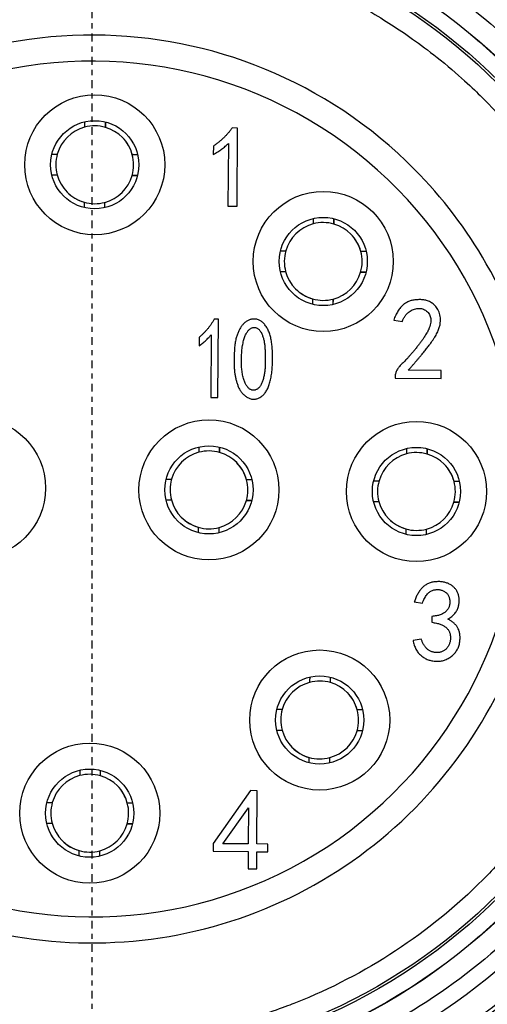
# Model space of a CAD drawing. Header units: millimetres. Extents: x 0 to 4378, y 0 to 2376.
# Tile 119 of 211: x 2296 to 2305, y 606 to 625. Entities that reach past the tile are written whole.
import ezdxf

# ---------------------------------------------------------------- set-up
doc = ezdxf.new("R2010")
doc.units = ezdxf.units.MM
doc.header["$LTSCALE"] = 0.2
doc.linetypes.add('CENTER2', pattern=[1.125, 0.75, -0.125, 0.125, -0.125])
doc.layers.add('02_Center Line', color=1, linetype='CENTER2')

# ---------------------------------------------------------------- blocks, each defined once
blk = doc.blocks.new('Blk$A25K1-2P24H')
for p, q in [((0.254, 35.594), (0.254, 35.697)), ((0.254, 35.594), (0.254, 35.594)), ((2.803, 35.58), (2.697, 35.581)), ((2.791, 34.072), (2.803, 35.58)), ((2.335, 35.233), (2.334, 35.067)), ((2.625, 35.284), (2.616, 34.073)), ((0.772, 35.067), (0.772, 35.067)), ((6.215, 34.782), (6.215, 34.782)), ((-0.78, 34.679), (-0.676, 34.678)), ((-0.676, 34.678), (-0.676, 34.678)), ((0.769, 34.667), (0.769, 34.667)), ((0.769, 34.667), (0.873, 34.666)), ((-0.158, 34.151), (-0.158, 34.151)), ((0.242, 34.148), (0.242, 34.148)), ((0.242, 34.045), (0.242, 34.148)), ((2.616, 34.073), (2.791, 34.072)), ((4.659, 33.729), (4.66, 33.832)), ((4.659, 33.729), (4.659, 33.729)), ((5.178, 33.202), (5.178, 33.202)), ((3.626, 32.814), (3.729, 32.813)), ((3.729, 32.813), (3.729, 32.813)), ((5.175, 32.802), (5.175, 32.802)), ((5.175, 32.802), (5.278, 32.801)), ((4.248, 32.287), (4.248, 32.287)), ((4.647, 32.18), (4.648, 32.283)), ((4.648, 32.283), (4.648, 32.283)), ((2.436, 31.894), (2.352, 31.895)), ((2.424, 30.386), (2.436, 31.894)), ((5.811, 31.879), (5.978, 31.851)), ((2.063, 31.546), (2.062, 31.38)), ((2.294, 31.597), (2.284, 30.387)), ((5.838, 30.791), (5.838, 30.756)), ((5.838, 30.756), (6.724, 30.749)), ((6.725, 30.907), (6.093, 30.912)), ((6.724, 30.749), (6.725, 30.907)), ((2.284, 30.387), (2.424, 30.386)), ((2.455, 29.326), (2.456, 29.43)), ((2.456, 29.326), (2.455, 29.326)), ((6.455, 29.296), (6.456, 29.399)), ((6.455, 29.296), (6.455, 29.296)), ((2.974, 28.8), (2.974, 28.8)), ((6.974, 28.769), (6.974, 28.769)), ((1.422, 28.412), (1.526, 28.411)), ((1.526, 28.411), (1.526, 28.411)), ((2.971, 28.4), (2.971, 28.4)), ((2.971, 28.4), (3.075, 28.399)), ((5.422, 28.381), (5.525, 28.38)), ((5.525, 28.38), (5.525, 28.38)), ((6.971, 28.369), (6.971, 28.369)), ((6.971, 28.369), (7.074, 28.368)), ((2.044, 27.884), (2.044, 27.884)), ((2.444, 27.881), (2.444, 27.881)), ((2.444, 27.777), (2.444, 27.881)), ((6.044, 27.853), (6.044, 27.853)), ((6.443, 27.747), (6.444, 27.85)), ((6.444, 27.85), (6.444, 27.85)), ((6.209, 26.45), (6.366, 26.422)), ((6.549, 26.166), (6.548, 26.052)), ((6.343, 25.729), (6.185, 25.704)), ((4.591, 24.891), (4.592, 24.994)), ((4.591, 24.89), (4.591, 24.891)), ((5.11, 24.364), (5.11, 24.364)), ((3.558, 23.976), (3.661, 23.975)), ((3.661, 23.975), (3.661, 23.975)), ((5.107, 23.964), (5.107, 23.964)), ((5.107, 23.964), (5.21, 23.963)), ((4.18, 23.448), (4.18, 23.448)), ((4.579, 23.342), (4.58, 23.445)), ((4.58, 23.445), (4.58, 23.445)), ((0.158, 23.094), (0.158, 23.197)), ((0.158, 23.094), (0.158, 23.094)), ((3.051, 22.808), (2.332, 21.787)), ((3.182, 22.807), (3.051, 22.808)), ((3.174, 21.78), (3.182, 22.807)), ((0.676, 22.567), (0.676, 22.567)), ((2.516, 21.785), (3.013, 22.475)), ((3.013, 22.475), (3.008, 21.782)), ((-0.876, 22.179), (-0.772, 22.178)), ((-0.772, 22.178), (-0.772, 22.178)), ((0.673, 22.167), (0.673, 22.167)), ((0.673, 22.167), (0.777, 22.166)), ((-0.253, 21.651), (-0.253, 21.651)), ((0.146, 21.545), (0.147, 21.648)), ((0.147, 21.648), (0.147, 21.648)), ((2.332, 21.787), (2.331, 21.638)), ((2.331, 21.638), (3.006, 21.633)), ((3.008, 21.782), (2.516, 21.785)), ((3.385, 21.779), (3.174, 21.78)), ((3.384, 21.63), (3.385, 21.779)), ((3.006, 21.633), (3.004, 21.299)), ((3.171, 21.298), (3.173, 21.631)), ((3.173, 21.631), (3.384, 21.63)), ((3.004, 21.299), (3.171, 21.298))]:
    blk.add_line(p, q)
for centre, radius in [((0, 28.622), 11.407), ((0, 28.622), 11.403), ((0, 28.622), 11.099), ((0, 28.622), 11.051), ((0.048, 34.872), 1.35), ((0.048, 34.872), 0.85), ((4.453, 33.008), 1.35), ((4.453, 33.008), 0.85), ((-2.25, 28.64), 1.35), ((2.25, 28.605), 1.35), ((6.25, 28.574), 1.35), ((2.25, 28.605), 0.85), ((6.25, 28.574), 0.85), ((4.385, 24.169), 1.35), ((4.385, 24.169), 0.85), ((-0.048, 22.373), 1.35), ((-0.048, 22.373), 0.85)]:
    blk.add_circle(centre, radius)
for centre, radius, start, end in [((0, 28.622), 12.697, 114.3067, 65.6933), ((0, 28.622), 12.619, 114.4631, 65.5369), ((0, 28.622), 8.75, 44.741, 224.741), ((0, 28.622), 8.75, 44.741, 224.741), ((0.048, 34.872), 0.75, 105.0264, 164.0943), ((0.048, 34.872), 0.75, 74.0943, 105.0253), ((0.048, 34.872), 0.75, 15.0264, 74.0943), ((0.048, 34.872), 0.75, 15.026, 44.7401), ((0.048, 34.872), 0.75, 164.0954, 195.0264), ((0.048, 34.872), 0.75, 344.0943, 15.0264), ((0.048, 34.872), 0.75, 195.0264, 254.0943), ((0.048, 34.872), 0.75, 285.0265, 344.0942), ((0.048, 34.872), 0.75, 285.0264, 344.0943), ((0.048, 34.872), 0.75, 224.7419, 254.0947), ((0.048, 34.872), 0.75, 254.0943, 285.0264), ((4.453, 33.008), 0.75, 105.0264, 164.0943), ((4.453, 33.008), 0.75, 74.0943, 105.0253), ((4.453, 33.008), 0.75, 15.0264, 74.0943), ((4.453, 33.008), 0.75, 15.026, 44.7401), ((4.453, 33.008), 0.75, 164.0954, 195.0264), ((4.453, 33.008), 0.75, 344.0943, 15.0264), ((4.453, 33.008), 0.75, 195.0264, 254.0943), ((4.453, 33.008), 0.75, 285.0265, 344.0942), ((4.453, 33.008), 0.75, 285.0264, 344.0943), ((4.453, 33.008), 0.75, 224.7419, 254.0947), ((4.453, 33.008), 0.75, 254.0943, 285.0264), ((2.25, 28.605), 0.75, 105.0264, 164.0943), ((2.25, 28.605), 0.75, 74.0943, 105.0253), ((2.25, 28.605), 0.75, 15.0264, 74.0943), ((6.25, 28.574), 0.75, 105.0264, 164.0943), ((6.25, 28.574), 0.75, 74.0943, 105.0253), ((6.25, 28.574), 0.75, 15.0264, 74.0943), ((2.25, 28.605), 0.75, 15.026, 44.7401), ((6.25, 28.574), 0.75, 15.026, 44.7401), ((2.25, 28.605), 0.75, 164.0954, 195.0264), ((2.25, 28.605), 0.75, 344.0943, 15.0264), ((6.25, 28.574), 0.75, 164.0954, 195.0264), ((6.25, 28.574), 0.75, 344.0943, 15.0264), ((2.25, 28.605), 0.75, 195.0264, 254.0943), ((2.25, 28.605), 0.75, 285.0265, 344.0942), ((2.25, 28.605), 0.75, 285.0264, 344.0943), ((6.25, 28.574), 0.75, 195.0264, 254.0943), ((6.25, 28.574), 0.75, 285.0265, 344.0942), ((6.25, 28.574), 0.75, 285.0264, 344.0943), ((2.25, 28.605), 0.75, 224.7419, 254.0947), ((6.25, 28.574), 0.75, 224.7419, 254.0947), ((2.25, 28.605), 0.75, 254.0943, 285.0264), ((6.25, 28.574), 0.75, 254.0943, 285.0264), ((4.385, 24.169), 0.75, 105.0264, 164.0943), ((4.385, 24.169), 0.75, 74.0943, 105.0253), ((4.385, 24.169), 0.75, 15.0264, 74.0943), ((4.385, 24.169), 0.75, 15.026, 44.7401), ((4.385, 24.169), 0.75, 164.0954, 195.0264), ((4.385, 24.169), 0.75, 344.0943, 15.0264), ((4.385, 24.169), 0.75, 195.0264, 254.0943), ((4.385, 24.169), 0.75, 285.0265, 344.0942), ((4.385, 24.169), 0.75, 285.0264, 344.0943), ((4.385, 24.169), 0.75, 224.7419, 254.0947), ((4.385, 24.169), 0.75, 254.0943, 285.0264), ((-0.048, 22.373), 0.75, 105.0264, 164.0943), ((-0.048, 22.373), 0.75, 74.0943, 105.0253), ((-0.048, 22.373), 0.75, 15.0264, 74.0943), ((-0.048, 22.373), 0.75, 15.026, 44.7401), ((-0.048, 22.373), 0.75, 164.0954, 195.0264), ((-0.048, 22.373), 0.75, 344.0943, 15.0264), ((-0.048, 22.373), 0.75, 195.0264, 254.0943), ((-0.048, 22.373), 0.75, 285.0265, 344.0942), ((-0.048, 22.373), 0.75, 285.0264, 344.0943), ((-0.048, 22.373), 0.75, 224.7419, 254.0947), ((-0.048, 22.373), 0.75, 254.0943, 285.0264)]:
    blk.add_arc(centre, radius, start, end)
for major_axis, start_param, end_param in [((2.909, -11.765), 3.326169, 6.040807), ((-2.224, -11.913), 0.184575, 2.899213), ((8.231, -0.552), 0.059336, 3.200937), ((8.231, -0.552), 3.200928, 6.34253)]:
    blk.add_ellipse((0, 28.622), major_axis=major_axis, ratio=0.999998, start_param=start_param, end_param=end_param)
for points, knots in [([(0, 15.425), (-0.722, 15.425), (-1.428, 15.481), (-2.119, 15.593), (-2.835, 15.71), (-3.548, 15.889), (-4.257, 16.131), (-4.981, 16.377), (-5.679, 16.685), (-6.35, 17.053), (-7.026, 17.425), (-7.665, 17.852), (-8.266, 18.335), (-8.863, 18.814), (-9.42, 19.35), (-9.939, 19.944), (-10.446, 20.525), (-10.894, 21.135), (-11.282, 21.775), (-11.662, 22.4), (-11.987, 23.053), (-12.258, 23.734), (-12.524, 24.399), (-12.733, 25.081), (-12.888, 25.781), (-13.043, 26.485), (-13.14, 27.187), (-13.18, 27.886), (-13.22, 28.611), (-13.199, 29.346), (-13.115, 30.09), (-13.031, 30.85), (-12.88, 31.598), (-12.665, 32.333), (-12.448, 33.073), (-12.169, 33.789), (-11.826, 34.48), (-11.487, 35.165), (-11.083, 35.825), (-10.615, 36.46), (-10.157, 37.08), (-9.657, 37.648), (-9.116, 38.166), (-8.587, 38.671), (-8.02, 39.129), (-7.414, 39.54), (-6.821, 39.943), (-6.2, 40.295), (-5.55, 40.596)], [0, 0, 0, 0, 0.0625, 0.0625, 0.0625, 0.125, 0.125, 0.125, 0.1875, 0.1875, 0.1875, 0.25, 0.25, 0.25, 0.3125, 0.3125, 0.3125, 0.375, 0.375, 0.375, 0.4375, 0.4375, 0.4375, 0.5, 0.5, 0.5, 0.5625, 0.5625, 0.5625, 0.625, 0.625, 0.625, 0.6875, 0.6875, 0.6875, 0.75, 0.75, 0.75, 0.8125, 0.8125, 0.8125, 0.875, 0.875, 0.875, 0.9375, 0.9375, 0.9375, 1, 1, 1, 1]), ([(0, 16.816), (-0.741, 16.816), (-1.461, 16.881), (-2.158, 17.01), (-2.892, 17.146), (-3.621, 17.358), (-4.346, 17.645), (-5.091, 17.94), (-5.8, 18.307), (-6.471, 18.747), (-7.149, 19.192), (-7.775, 19.701), (-8.348, 20.274), (-8.916, 20.841), (-9.428, 21.474), (-9.884, 22.173), (-10.326, 22.852), (-10.691, 23.553), (-10.978, 24.276), (-11.116, 24.627), (-11.24, 24.993), (-11.35, 25.376), (-11.456, 25.747), (-11.543, 26.113), (-11.609, 26.474), (-11.741, 27.183), (-11.806, 27.9), (-11.806, 28.622), (-11.807, 29.363), (-11.742, 30.083), (-11.612, 30.78), (-11.476, 31.514), (-11.264, 32.244), (-10.978, 32.968), (-10.683, 33.714), (-10.315, 34.422), (-9.875, 35.094), (-9.431, 35.772), (-8.922, 36.397), (-8.348, 36.971), (-7.781, 37.538), (-7.148, 38.05), (-6.449, 38.506), (-5.77, 38.949), (-5.069, 39.313), (-4.346, 39.6), (-3.995, 39.739), (-3.629, 39.863), (-3.246, 39.972), (-2.875, 40.079), (-2.509, 40.165), (-2.148, 40.232), (-1.439, 40.363), (-0.722, 40.429), (0, 40.429)], [0, 0, 0, 0, 0.0625, 0.0625, 0.0625, 0.125, 0.125, 0.125, 0.1875, 0.1875, 0.1875, 0.25, 0.25, 0.25, 0.3125, 0.3125, 0.3125, 0.375, 0.375, 0.375, 0.40625, 0.40625, 0.40625, 0.4375, 0.4375, 0.4375, 0.5, 0.5, 0.5, 0.5625, 0.5625, 0.5625, 0.625, 0.625, 0.625, 0.6875, 0.6875, 0.6875, 0.75, 0.75, 0.75, 0.8125, 0.8125, 0.8125, 0.875, 0.875, 0.875, 0.90625, 0.90625, 0.90625, 0.9375, 0.9375, 0.9375, 1, 1, 1, 1]), ([(5.55, 40.596), (6.205, 40.293), (6.822, 39.945), (7.402, 39.552), (8.003, 39.145), (8.574, 38.683), (9.116, 38.166), (9.669, 37.637), (10.172, 37.065), (10.627, 36.448), (11.084, 35.827), (11.484, 35.171), (11.826, 34.48), (12.166, 33.794), (12.446, 33.073), (12.667, 32.316), (12.883, 31.576), (13.032, 30.834), (13.116, 30.09), (13.197, 29.363), (13.218, 28.634), (13.178, 27.903), (13.139, 27.188), (13.042, 26.48), (12.888, 25.781), (12.733, 25.076), (12.526, 24.399), (12.267, 23.748), (11.999, 23.073), (11.671, 22.416), (11.282, 21.775), (10.885, 21.121), (10.435, 20.506), (9.93, 19.93), (9.422, 19.35), (8.868, 18.818), (8.266, 18.335), (7.67, 17.855), (7.026, 17.427), (6.334, 17.048), (5.658, 16.678), (4.966, 16.372), (4.257, 16.131), (3.565, 15.895), (2.858, 15.717), (2.135, 15.599), (1.428, 15.483), (0.717, 15.425), (0, 15.425)], [0, 0, 0, 0, 0.0625, 0.0625, 0.0625, 0.125, 0.125, 0.125, 0.1875, 0.1875, 0.1875, 0.25, 0.25, 0.25, 0.3125, 0.3125, 0.3125, 0.375, 0.375, 0.375, 0.4375, 0.4375, 0.4375, 0.5, 0.5, 0.5, 0.5625, 0.5625, 0.5625, 0.625, 0.625, 0.625, 0.6875, 0.6875, 0.6875, 0.75, 0.75, 0.75, 0.8125, 0.8125, 0.8125, 0.875, 0.875, 0.875, 0.9375, 0.9375, 0.9375, 1, 1, 1, 1]), ([(0, 40.429), (0.741, 40.429), (1.461, 40.364), (2.158, 40.235), (2.892, 40.098), (3.621, 39.887), (4.346, 39.6), (5.091, 39.305), (5.8, 38.937), (6.471, 38.497), (7.149, 38.053), (7.775, 37.544), (8.349, 36.971), (8.916, 36.404), (9.428, 35.77), (9.884, 35.071), (10.327, 34.393), (10.691, 33.692), (10.978, 32.968), (11.116, 32.618), (11.241, 32.251), (11.35, 31.869), (11.456, 31.497), (11.543, 31.131), (11.61, 30.771), (11.741, 30.061), (11.807, 29.345), (11.807, 28.622), (11.807, 27.881), (11.742, 27.162), (11.612, 26.464), (11.476, 25.73), (11.264, 25.001), (10.978, 24.276), (10.683, 23.531), (10.315, 22.823), (9.875, 22.151), (9.431, 21.473), (8.922, 20.847), (8.349, 20.274), (7.781, 19.707), (7.148, 19.195), (6.449, 18.739), (5.771, 18.296), (5.07, 17.931), (4.346, 17.645), (3.995, 17.506), (3.629, 17.382), (3.247, 17.272), (2.875, 17.166), (2.509, 17.08), (2.148, 17.013), (1.439, 16.882), (0.723, 16.816), (0, 16.816)], [0, 0, 0, 0, 0.0625, 0.0625, 0.0625, 0.125, 0.125, 0.125, 0.1875, 0.1875, 0.1875, 0.25, 0.25, 0.25, 0.3125, 0.3125, 0.3125, 0.375, 0.375, 0.375, 0.40625, 0.40625, 0.40625, 0.4375, 0.4375, 0.4375, 0.5, 0.5, 0.5, 0.5625, 0.5625, 0.5625, 0.625, 0.625, 0.625, 0.6875, 0.6875, 0.6875, 0.75, 0.75, 0.75, 0.8125, 0.8125, 0.8125, 0.875, 0.875, 0.875, 0.90625, 0.90625, 0.90625, 0.9375, 0.9375, 0.9375, 1, 1, 1, 1]), ([(0, 17.971), (-0.65, 17.971), (-1.299, 18.031), (-1.938, 18.149), (-2.272, 18.211), (-2.603, 18.289), (-2.929, 18.383), (-2.958, 18.391), (-3.015, 18.408), (-3.099, 18.433), (-3.182, 18.458), (-3.293, 18.493), (-3.43, 18.539), (-3.554, 18.581), (-3.656, 18.618), (-3.738, 18.649), (-3.819, 18.679), (-3.88, 18.703), (-3.921, 18.719), (-3.998, 18.749), (-4.118, 18.798), (-4.279, 18.869), (-4.44, 18.94), (-4.642, 19.034), (-4.88, 19.158), (-5.25, 19.35), (-5.56, 19.538), (-5.818, 19.706), (-5.944, 19.788), (-6.083, 19.882), (-6.232, 19.989), (-6.381, 20.097), (-6.541, 20.217), (-6.71, 20.353), (-6.922, 20.525), (-7.094, 20.676), (-7.229, 20.801), (-7.365, 20.925), (-7.464, 21.023), (-7.532, 21.091), (-8.044, 21.603), (-8.504, 22.169), (-8.903, 22.775), (-9.301, 23.381), (-9.637, 24.028), (-9.904, 24.702), (-9.938, 24.788), (-9.986, 24.912), (-10.045, 25.077), (-10.103, 25.243), (-10.172, 25.448), (-10.244, 25.696), (-10.353, 26.074), (-10.425, 26.402), (-10.476, 26.675), (-10.525, 26.941), (-10.575, 27.265), (-10.609, 27.649), (-10.63, 27.888), (-10.64, 28.089), (-10.645, 28.251), (-10.651, 28.414), (-10.651, 28.538), (-10.651, 28.622), (-10.651, 29.272), (-10.592, 29.922), (-10.474, 30.561), (-10.412, 30.895), (-10.334, 31.226), (-10.239, 31.551), (-10.231, 31.58), (-10.215, 31.637), (-10.19, 31.721), (-10.164, 31.804), (-10.13, 31.915), (-10.083, 32.053), (-10.041, 32.176), (-10.004, 32.279), (-9.974, 32.36), (-9.943, 32.442), (-9.92, 32.503), (-9.904, 32.543), (-9.873, 32.62), (-9.825, 32.74), (-9.754, 32.901), (-9.682, 33.062), (-9.589, 33.264), (-9.465, 33.503), (-9.273, 33.872), (-9.085, 34.183), (-8.917, 34.44), (-8.834, 34.567), (-8.74, 34.705), (-8.633, 34.854), (-8.526, 35.003), (-8.405, 35.163), (-8.269, 35.332), (-8.098, 35.545), (-7.946, 35.716), (-7.822, 35.852), (-7.697, 35.987), (-7.599, 36.087), (-7.532, 36.154), (-7.019, 36.667), (-6.454, 37.127), (-5.848, 37.525), (-5.242, 37.923), (-4.595, 38.259), (-3.921, 38.526), (-3.835, 38.56), (-3.71, 38.608), (-3.545, 38.667), (-3.38, 38.726), (-3.175, 38.795), (-2.927, 38.866), (-2.549, 38.975), (-2.221, 39.048), (-1.947, 39.099), (-1.682, 39.148), (-1.358, 39.197), (-0.974, 39.231), (-0.736, 39.253), (-0.535, 39.263), (-0.372, 39.268), (-0.21, 39.273), (-0.086, 39.274), (0, 39.274)], [0, 0, 0, 0, 0.0625, 0.0625, 0.0625, 0.09375, 0.09375, 0.09375, 0.101562, 0.101562, 0.101562, 0.109375, 0.109375, 0.109375, 0.117188, 0.117188, 0.117188, 0.125, 0.125, 0.125, 0.140625, 0.140625, 0.140625, 0.15625, 0.15625, 0.15625, 0.1875, 0.1875, 0.1875, 0.203125, 0.203125, 0.203125, 0.21875, 0.21875, 0.21875, 0.234375, 0.234375, 0.234375, 0.25, 0.25, 0.25, 0.3125, 0.3125, 0.3125, 0.375, 0.375, 0.375, 0.390625, 0.390625, 0.390625, 0.40625, 0.40625, 0.40625, 0.4375, 0.4375, 0.4375, 0.46875, 0.46875, 0.46875, 0.484375, 0.484375, 0.484375, 0.5, 0.5, 0.5, 0.5625, 0.5625, 0.5625, 0.59375, 0.59375, 0.59375, 0.601562, 0.601562, 0.601562, 0.609375, 0.609375, 0.609375, 0.617188, 0.617188, 0.617188, 0.625, 0.625, 0.625, 0.640625, 0.640625, 0.640625, 0.65625, 0.65625, 0.65625, 0.6875, 0.6875, 0.6875, 0.703125, 0.703125, 0.703125, 0.71875, 0.71875, 0.71875, 0.734375, 0.734375, 0.734375, 0.75, 0.75, 0.75, 0.8125, 0.8125, 0.8125, 0.875, 0.875, 0.875, 0.890625, 0.890625, 0.890625, 0.90625, 0.90625, 0.90625, 0.9375, 0.9375, 0.9375, 0.96875, 0.96875, 0.96875, 0.984375, 0.984375, 0.984375, 1, 1, 1, 1]), ([(0, 39.274), (0.65, 39.274), (1.299, 39.214), (1.938, 39.096), (2.272, 39.034), (2.603, 38.956), (2.929, 38.862), (2.958, 38.853), (3.015, 38.837), (3.099, 38.812), (3.182, 38.786), (3.293, 38.752), (3.43, 38.706), (3.554, 38.664), (3.656, 38.627), (3.738, 38.596), (3.819, 38.566), (3.88, 38.542), (3.921, 38.526), (3.998, 38.496), (4.118, 38.447), (4.279, 38.376), (4.44, 38.305), (4.642, 38.211), (4.881, 38.087), (5.25, 37.895), (5.56, 37.707), (5.818, 37.539), (5.944, 37.457), (6.083, 37.363), (6.232, 37.256), (6.381, 37.148), (6.541, 37.028), (6.71, 36.892), (6.922, 36.72), (7.094, 36.569), (7.229, 36.444), (7.365, 36.319), (7.464, 36.221), (7.532, 36.154), (8.044, 35.641), (8.505, 35.076), (8.903, 34.47), (9.301, 33.864), (9.637, 33.217), (9.904, 32.543), (9.938, 32.457), (9.986, 32.332), (10.045, 32.167), (10.103, 32.002), (10.172, 31.797), (10.244, 31.549), (10.353, 31.171), (10.425, 30.843), (10.476, 30.569), (10.525, 30.304), (10.575, 29.98), (10.609, 29.596), (10.63, 29.357), (10.64, 29.156), (10.646, 28.993), (10.651, 28.831), (10.651, 28.707), (10.651, 28.622), (10.651, 27.973), (10.592, 27.323), (10.474, 26.684), (10.412, 26.35), (10.334, 26.019), (10.239, 25.694), (10.231, 25.665), (10.215, 25.608), (10.19, 25.524), (10.164, 25.441), (10.13, 25.33), (10.083, 25.192), (10.041, 25.069), (10.004, 24.966), (9.974, 24.885), (9.943, 24.803), (9.92, 24.742), (9.904, 24.702), (9.873, 24.625), (9.825, 24.505), (9.754, 24.344), (9.683, 24.183), (9.589, 23.981), (9.465, 23.742), (9.273, 23.372), (9.085, 23.062), (8.917, 22.804), (8.834, 22.678), (8.74, 22.54), (8.633, 22.391), (8.526, 22.241), (8.405, 22.082), (8.269, 21.913), (8.098, 21.7), (7.946, 21.529), (7.822, 21.393), (7.697, 21.258), (7.599, 21.158), (7.532, 21.091), (7.019, 20.578), (6.454, 20.118), (5.848, 19.72), (5.242, 19.322), (4.595, 18.986), (3.921, 18.719), (3.835, 18.685), (3.71, 18.636), (3.545, 18.578), (3.38, 18.519), (3.175, 18.45), (2.927, 18.379), (2.549, 18.269), (2.221, 18.197), (1.947, 18.146), (1.682, 18.097), (1.358, 18.047), (0.974, 18.013), (0.736, 17.992), (0.535, 17.982), (0.372, 17.977), (0.21, 17.972), (0.086, 17.971), (0, 17.971)], [0, 0, 0, 0, 0.0625, 0.0625, 0.0625, 0.09375, 0.09375, 0.09375, 0.101562, 0.101562, 0.101562, 0.109375, 0.109375, 0.109375, 0.117188, 0.117188, 0.117188, 0.125, 0.125, 0.125, 0.140625, 0.140625, 0.140625, 0.15625, 0.15625, 0.15625, 0.1875, 0.1875, 0.1875, 0.203125, 0.203125, 0.203125, 0.21875, 0.21875, 0.21875, 0.234375, 0.234375, 0.234375, 0.25, 0.25, 0.25, 0.3125, 0.3125, 0.3125, 0.375, 0.375, 0.375, 0.390625, 0.390625, 0.390625, 0.40625, 0.40625, 0.40625, 0.4375, 0.4375, 0.4375, 0.46875, 0.46875, 0.46875, 0.484375, 0.484375, 0.484375, 0.5, 0.5, 0.5, 0.5625, 0.5625, 0.5625, 0.59375, 0.59375, 0.59375, 0.601562, 0.601562, 0.601562, 0.609375, 0.609375, 0.609375, 0.617188, 0.617188, 0.617188, 0.625, 0.625, 0.625, 0.640625, 0.640625, 0.640625, 0.65625, 0.65625, 0.65625, 0.6875, 0.6875, 0.6875, 0.703125, 0.703125, 0.703125, 0.71875, 0.71875, 0.71875, 0.734375, 0.734375, 0.734375, 0.75, 0.75, 0.75, 0.8125, 0.8125, 0.8125, 0.875, 0.875, 0.875, 0.890625, 0.890625, 0.890625, 0.90625, 0.90625, 0.90625, 0.9375, 0.9375, 0.9375, 0.96875, 0.96875, 0.96875, 0.984375, 0.984375, 0.984375, 1, 1, 1, 1]), ([(2.697, 35.581), (2.685, 35.565), (2.661, 35.531), (2.622, 35.484), (2.58, 35.438), (2.536, 35.394), (2.49, 35.351), (2.44, 35.31), (2.389, 35.27), (2.353, 35.246), (2.335, 35.233)], [0, 0, 0, 0, 0.121926, 0.24354, 0.366521, 0.490199, 0.615305, 0.741687, 0.869934, 1, 1, 1, 1]), ([(2.334, 35.067), (2.362, 35.084), (2.417, 35.117), (2.494, 35.171), (2.563, 35.225), (2.605, 35.265), (2.625, 35.284)], [0, 0, 0, 0, 0.27286, 0.530174, 0.772018, 1, 1, 1, 1]), ([(-6.215, 22.463), (-5.558, 21.8), (-4.794, 21.243), (-3.13, 20.398), (-2.23, 20.11), (-0.384, 19.831), (0.561, 19.841), (2.401, 20.157), (3.295, 20.463), (4.942, 21.342), (5.695, 21.914), (6.982, 23.266), (7.516, 24.046), (8.312, 25.734), (8.574, 26.642), (8.799, 28.495), (8.762, 29.44), (8.392, 31.269), (8.06, 32.154), (7.218, 33.627), (6.752, 34.24), (6.215, 34.782)], [3.92247, 3.92247, 3.92247, 3.92247, 4.24247, 4.24247, 4.56247, 4.56247, 4.88247, 4.88247, 5.20247, 5.20247, 5.52247, 5.52247, 5.84247, 5.84247, 6.16247, 6.16247, 6.48247, 6.48247, 6.80247, 6.80247, 7.064063, 7.064063, 7.064063, 7.064063]), ([(6.253, 32.27), (6.241, 32.269), (6.217, 32.267), (6.181, 32.261), (6.147, 32.253), (6.113, 32.242), (6.082, 32.228), (6.051, 32.212), (6.021, 32.193), (5.993, 32.171), (5.966, 32.147), (5.94, 32.118), (5.916, 32.087), (5.892, 32.052), (5.87, 32.014), (5.849, 31.972), (5.829, 31.927), (5.817, 31.895), (5.811, 31.879)], [0, 0, 0, 0, 0.058448, 0.115409, 0.171096, 0.226612, 0.281235, 0.33629, 0.391692, 0.447815, 0.505751, 0.565904, 0.629027, 0.695421, 0.765726, 0.839632, 0.917573, 1, 1, 1, 1]), ([(6.093, 30.912), (6.108, 30.928), (6.136, 30.96), (6.178, 31.008), (6.218, 31.054), (6.255, 31.098), (6.292, 31.141), (6.326, 31.181), (6.359, 31.221), (6.389, 31.259), (6.419, 31.294), (6.446, 31.329), (6.471, 31.361), (6.495, 31.392), (6.517, 31.421), (6.537, 31.449), (6.555, 31.475), (6.577, 31.507), (6.601, 31.545), (6.627, 31.589), (6.649, 31.632), (6.669, 31.674), (6.684, 31.713), (6.696, 31.751), (6.705, 31.788), (6.712, 31.833), (6.714, 31.887), (6.711, 31.949), (6.698, 32.005), (6.679, 32.056), (6.653, 32.101), (6.624, 32.141), (6.592, 32.175), (6.556, 32.202), (6.519, 32.224), (6.483, 32.242), (6.447, 32.256), (6.411, 32.265), (6.374, 32.27), (6.336, 32.273), (6.295, 32.273), (6.267, 32.271), (6.253, 32.27)], [0, 0, 0, 0, 0.035288, 0.069213, 0.101793, 0.133275, 0.163281, 0.191924, 0.219471, 0.245572, 0.270417, 0.293928, 0.316107, 0.337063, 0.356657, 0.37507, 0.392023, 0.407764, 0.437179, 0.464796, 0.490882, 0.515263, 0.538258, 0.559635, 0.579714, 0.598608, 0.633911, 0.666672, 0.697301, 0.726617, 0.754624, 0.780855, 0.8058, 0.829725, 0.852906, 0.874777, 0.895217, 0.914827, 0.934412, 0.95524, 0.976895, 1, 1, 1, 1]), ([(5.978, 31.851), (5.986, 31.87), (6.001, 31.908), (6.03, 31.958), (6.065, 32.001), (6.105, 32.035), (6.148, 32.062), (6.191, 32.083), (6.237, 32.097), (6.282, 32.104), (6.327, 32.105), (6.369, 32.096), (6.409, 32.079), (6.445, 32.054), (6.476, 32.024), (6.501, 31.989), (6.518, 31.95), (6.528, 31.907), (6.53, 31.861), (6.523, 31.81), (6.508, 31.755), (6.49, 31.706), (6.47, 31.664), (6.45, 31.629), (6.427, 31.591), (6.4, 31.549), (6.37, 31.504), (6.335, 31.457), (6.296, 31.406), (6.255, 31.353), (6.212, 31.3), (6.171, 31.25), (6.132, 31.204), (6.094, 31.161), (6.059, 31.122), (6.025, 31.087), (5.994, 31.055), (5.963, 31.027), (5.935, 31.001), (5.912, 30.973), (5.891, 30.945), (5.874, 30.916), (5.86, 30.886), (5.849, 30.855), (5.842, 30.823), (5.839, 30.802), (5.838, 30.791)], [0, 0, 0, 0, 0.029638, 0.057139, 0.083001, 0.107802, 0.131665, 0.154489, 0.176627, 0.198527, 0.21965, 0.239909, 0.260094, 0.280877, 0.301595, 0.321615, 0.341482, 0.361938, 0.383857, 0.407916, 0.434802, 0.464757, 0.481588, 0.500697, 0.521983, 0.54555, 0.571207, 0.599274, 0.629586, 0.662121, 0.69482, 0.725617, 0.754517, 0.781509, 0.806515, 0.829636, 0.850787, 0.870198, 0.888187, 0.905361, 0.921922, 0.937948, 0.953681, 0.969137, 0.984472, 1, 1, 1, 1]), ([(2.352, 31.895), (2.342, 31.879), (2.323, 31.846), (2.292, 31.798), (2.259, 31.752), (2.223, 31.707), (2.186, 31.664), (2.147, 31.624), (2.106, 31.584), (2.077, 31.559), (2.063, 31.546)], [0, 0, 0, 0, 0.126323, 0.251235, 0.37618, 0.500241, 0.624794, 0.749492, 0.874648, 1, 1, 1, 1]), ([(3.473, 31.033), (3.474, 31.064), (3.476, 31.133), (3.475, 31.238), (3.47, 31.346), (3.461, 31.431), (3.45, 31.495), (3.441, 31.54), (3.429, 31.583), (3.416, 31.625), (3.4, 31.664), (3.383, 31.701), (3.363, 31.736), (3.342, 31.769), (3.319, 31.799), (3.295, 31.825), (3.27, 31.847), (3.244, 31.866), (3.217, 31.88), (3.189, 31.89), (3.159, 31.896), (3.129, 31.898), (3.1, 31.897), (3.071, 31.893), (3.043, 31.887), (3.016, 31.878), (2.991, 31.865), (2.967, 31.85), (2.944, 31.832), (2.915, 31.805), (2.881, 31.766), (2.846, 31.712), (2.816, 31.653), (2.795, 31.599), (2.78, 31.553), (2.77, 31.514), (2.762, 31.473), (2.754, 31.428), (2.748, 31.381), (2.743, 31.33), (2.739, 31.277), (2.737, 31.24), (2.736, 31.221)], [0, 0, 0, 0, 0.049688, 0.11042, 0.16745, 0.220942, 0.246324, 0.270854, 0.294667, 0.317578, 0.339938, 0.361772, 0.382933, 0.403841, 0.423993, 0.442792, 0.460529, 0.477276, 0.493554, 0.509324, 0.525157, 0.54106, 0.556945, 0.572461, 0.587397, 0.602401, 0.617213, 0.632335, 0.647691, 0.663431, 0.695987, 0.729622, 0.7648, 0.801769, 0.821414, 0.842584, 0.864912, 0.888848, 0.914416, 0.941435, 0.969961, 1, 1, 1, 1]), ([(2.884, 31.272), (2.886, 31.292), (2.889, 31.33), (2.897, 31.384), (2.907, 31.434), (2.917, 31.481), (2.929, 31.523), (2.942, 31.562), (2.956, 31.596), (2.973, 31.627), (2.99, 31.653), (3.007, 31.676), (3.026, 31.696), (3.045, 31.711), (3.065, 31.723), (3.085, 31.731), (3.107, 31.736), (3.128, 31.736), (3.149, 31.733), (3.17, 31.727), (3.189, 31.717), (3.207, 31.703), (3.224, 31.687), (3.24, 31.666), (3.254, 31.642), (3.272, 31.606), (3.291, 31.557), (3.309, 31.495), (3.321, 31.429), (3.329, 31.36), (3.332, 31.288), (3.335, 31.212), (3.336, 31.132), (3.336, 31.057), (3.335, 31.008), (3.334, 30.987)], [0, 0, 0, 0, 0.042025, 0.081187, 0.117738, 0.15173, 0.183292, 0.212237, 0.238899, 0.263525, 0.286082, 0.306805, 0.325702, 0.343192, 0.359448, 0.375194, 0.390413, 0.405753, 0.421227, 0.436292, 0.451565, 0.467364, 0.484284, 0.502643, 0.522367, 0.54377, 0.589024, 0.635107, 0.682717, 0.732078, 0.783754, 0.838165, 0.895098, 0.955037, 1, 1, 1, 1]), ([(2.062, 31.38), (2.084, 31.397), (2.128, 31.431), (2.189, 31.485), (2.245, 31.54), (2.278, 31.578), (2.294, 31.597)], [0, 0, 0, 0, 0.26831, 0.523027, 0.766571, 1, 1, 1, 1]), ([(2.736, 31.221), (2.736, 31.202), (2.735, 31.165), (2.733, 31.112), (2.734, 31.061), (2.735, 31.014), (2.736, 30.969), (2.739, 30.928), (2.743, 30.889), (2.749, 30.842), (2.758, 30.785), (2.774, 30.72), (2.793, 30.656), (2.811, 30.603), (2.828, 30.563), (2.843, 30.534), (2.861, 30.507), (2.881, 30.482), (2.903, 30.457), (2.927, 30.435), (2.953, 30.414), (2.981, 30.394), (3.01, 30.377), (3.04, 30.365), (3.07, 30.356), (3.1, 30.353), (3.13, 30.352), (3.16, 30.358), (3.19, 30.366), (3.219, 30.379), (3.248, 30.396), (3.275, 30.416), (3.3, 30.439), (3.324, 30.464), (3.346, 30.493), (3.365, 30.525), (3.383, 30.56), (3.399, 30.598), (3.414, 30.639), (3.427, 30.683), (3.438, 30.729), (3.448, 30.779), (3.456, 30.831), (3.463, 30.886), (3.468, 30.945), (3.471, 30.994), (3.473, 31.023), (3.473, 31.033)], [0, 0, 0, 0, 0.030023, 0.058488, 0.0854, 0.110595, 0.13425, 0.156398, 0.177029, 0.196009, 0.232113, 0.267969, 0.303278, 0.33853, 0.355905, 0.373115, 0.39029, 0.407372, 0.424708, 0.442161, 0.460104, 0.478477, 0.496472, 0.513577, 0.529857, 0.545669, 0.56154, 0.577449, 0.593988, 0.611206, 0.628838, 0.646606, 0.664674, 0.682996, 0.70211, 0.722079, 0.742754, 0.764635, 0.787601, 0.811841, 0.837196, 0.864059, 0.892164, 0.921692, 0.952678, 0.985154, 1, 1, 1, 1]), ([(3.334, 30.987), (3.334, 30.98), (3.332, 30.946), (3.326, 30.886), (3.314, 30.809), (3.299, 30.747), (3.285, 30.7), (3.273, 30.669), (3.26, 30.64), (3.245, 30.614), (3.229, 30.591), (3.211, 30.572), (3.192, 30.555), (3.172, 30.542), (3.151, 30.532), (3.13, 30.526), (3.109, 30.524), (3.088, 30.526), (3.067, 30.532), (3.047, 30.542), (3.026, 30.556), (3.007, 30.574), (2.987, 30.596), (2.97, 30.621), (2.953, 30.65), (2.939, 30.682), (2.925, 30.717), (2.913, 30.756), (2.903, 30.798), (2.891, 30.86), (2.88, 30.942), (2.874, 31.047), (2.875, 31.158), (2.88, 31.233), (2.884, 31.272)], [0, 0, 0, 0, 0.014995, 0.072856, 0.128776, 0.183103, 0.209048, 0.233085, 0.255638, 0.276759, 0.296609, 0.315362, 0.333304, 0.350702, 0.367222, 0.382731, 0.397664, 0.412366, 0.427588, 0.443798, 0.461195, 0.480449, 0.501171, 0.523153, 0.546581, 0.571521, 0.598441, 0.627462, 0.658395, 0.691609, 0.762245, 0.836761, 0.91598, 1, 1, 1, 1]), ([(6.855, 26.111), (6.869, 26.12), (6.895, 26.137), (6.93, 26.165), (6.962, 26.193), (6.99, 26.224), (7.014, 26.255), (7.033, 26.287), (7.048, 26.321), (7.059, 26.355), (7.067, 26.39), (7.072, 26.424), (7.075, 26.457), (7.075, 26.49), (7.072, 26.522), (7.067, 26.554), (7.059, 26.584), (7.048, 26.614), (7.035, 26.643), (7.02, 26.67), (7.003, 26.695), (6.983, 26.718), (6.961, 26.739), (6.937, 26.759), (6.911, 26.776), (6.883, 26.791), (6.852, 26.804), (6.821, 26.816), (6.788, 26.824), (6.754, 26.831), (6.719, 26.835), (6.682, 26.837), (6.645, 26.836), (6.606, 26.833), (6.568, 26.828), (6.532, 26.82), (6.497, 26.809), (6.465, 26.795), (6.434, 26.778), (6.406, 26.759), (6.379, 26.737), (6.347, 26.703), (6.31, 26.656), (6.27, 26.594), (6.236, 26.524), (6.218, 26.475), (6.209, 26.45)], [0, 0, 0, 0, 0.028078, 0.054498, 0.079548, 0.103395, 0.126116, 0.148209, 0.169675, 0.1908, 0.211626, 0.231809, 0.251264, 0.270484, 0.28921, 0.30795, 0.326458, 0.345057, 0.36353, 0.381681, 0.399421, 0.417233, 0.434864, 0.452873, 0.47119, 0.490173, 0.509438, 0.528997, 0.548842, 0.56896, 0.589806, 0.61114, 0.63303, 0.655944, 0.678657, 0.700536, 0.721719, 0.742258, 0.762533, 0.782643, 0.802622, 0.822944, 0.864433, 0.907517, 0.952539, 1, 1, 1, 1]), ([(6.366, 26.422), (6.372, 26.438), (6.384, 26.469), (6.404, 26.512), (6.426, 26.55), (6.448, 26.584), (6.473, 26.612), (6.499, 26.635), (6.527, 26.654), (6.556, 26.667), (6.586, 26.676), (6.615, 26.682), (6.644, 26.685), (6.672, 26.684), (6.7, 26.681), (6.727, 26.675), (6.754, 26.664), (6.78, 26.652), (6.805, 26.637), (6.827, 26.619), (6.846, 26.599), (6.862, 26.577), (6.874, 26.552), (6.884, 26.525), (6.89, 26.497), (6.893, 26.466), (6.894, 26.436), (6.892, 26.406), (6.886, 26.378), (6.878, 26.351), (6.867, 26.326), (6.853, 26.303), (6.837, 26.281), (6.817, 26.26), (6.794, 26.241), (6.768, 26.225), (6.739, 26.21), (6.707, 26.197), (6.672, 26.186), (6.634, 26.178), (6.592, 26.171), (6.563, 26.168), (6.549, 26.166)], [0, 0, 0, 0, 0.039726, 0.076232, 0.109955, 0.14122, 0.169867, 0.196887, 0.222372, 0.246972, 0.27071, 0.293557, 0.315791, 0.337634, 0.35912, 0.380741, 0.402897, 0.425693, 0.448126, 0.46973, 0.490861, 0.5117, 0.532922, 0.554607, 0.577075, 0.601084, 0.624939, 0.647834, 0.669794, 0.691244, 0.712275, 0.733201, 0.754391, 0.776232, 0.798861, 0.822605, 0.847533, 0.874339, 0.902525, 0.932971, 0.965373, 1, 1, 1, 1]), ([(6.185, 25.704), (6.188, 25.689), (6.194, 25.658), (6.207, 25.614), (6.222, 25.572), (6.24, 25.534), (6.261, 25.498), (6.285, 25.465), (6.311, 25.436), (6.341, 25.409), (6.372, 25.385), (6.404, 25.364), (6.438, 25.346), (6.474, 25.331), (6.511, 25.319), (6.549, 25.31), (6.589, 25.304), (6.63, 25.301), (6.671, 25.301), (6.711, 25.305), (6.75, 25.312), (6.788, 25.323), (6.825, 25.337), (6.861, 25.355), (6.896, 25.376), (6.929, 25.4), (6.96, 25.427), (6.988, 25.456), (7.013, 25.487), (7.034, 25.521), (7.052, 25.557), (7.067, 25.594), (7.078, 25.634), (7.085, 25.675), (7.089, 25.716), (7.091, 25.756), (7.09, 25.794), (7.086, 25.83), (7.08, 25.863), (7.07, 25.895), (7.058, 25.925), (7.038, 25.961), (7.008, 26.003), (6.964, 26.046), (6.913, 26.084), (6.875, 26.102), (6.855, 26.111)], [0, 0, 0, 0, 0.026067, 0.050983, 0.075009, 0.097964, 0.120422, 0.142437, 0.164114, 0.18566, 0.207143, 0.228059, 0.249035, 0.270067, 0.291054, 0.312436, 0.33426, 0.356602, 0.379079, 0.400967, 0.422589, 0.443931, 0.465391, 0.487154, 0.509159, 0.531811, 0.554384, 0.57642, 0.597979, 0.619682, 0.641208, 0.663101, 0.685467, 0.70845, 0.731394, 0.752995, 0.773542, 0.792948, 0.81155, 0.829518, 0.846969, 0.863917, 0.897329, 0.930741, 0.964623, 1, 1, 1, 1]), ([(6.548, 26.052), (6.563, 26.05), (6.591, 26.045), (6.633, 26.037), (6.671, 26.027), (6.706, 26.016), (6.738, 26.003), (6.766, 25.99), (6.792, 25.975), (6.815, 25.959), (6.834, 25.941), (6.852, 25.922), (6.867, 25.901), (6.879, 25.879), (6.89, 25.855), (6.897, 25.829), (6.903, 25.802), (6.905, 25.773), (6.906, 25.744), (6.904, 25.716), (6.901, 25.688), (6.894, 25.661), (6.885, 25.635), (6.873, 25.61), (6.859, 25.586), (6.843, 25.563), (6.824, 25.541), (6.804, 25.522), (6.783, 25.507), (6.76, 25.493), (6.735, 25.483), (6.709, 25.475), (6.682, 25.47), (6.653, 25.468), (6.624, 25.468), (6.596, 25.471), (6.57, 25.476), (6.544, 25.484), (6.52, 25.494), (6.497, 25.507), (6.476, 25.522), (6.449, 25.545), (6.419, 25.579), (6.387, 25.625), (6.361, 25.675), (6.35, 25.711), (6.343, 25.729)], [0, 0, 0, 0, 0.03266, 0.063172, 0.09183, 0.118186, 0.143146, 0.165997, 0.187396, 0.207316, 0.226159, 0.244812, 0.263173, 0.281828, 0.300589, 0.320023, 0.340013, 0.361093, 0.382289, 0.4028, 0.423006, 0.442872, 0.462746, 0.482654, 0.503003, 0.523636, 0.544189, 0.564001, 0.583349, 0.602564, 0.62185, 0.641284, 0.661411, 0.682444, 0.703394, 0.723723, 0.743344, 0.762553, 0.781348, 0.800209, 0.819144, 0.838522, 0.877836, 0.917212, 0.95785, 1, 1, 1, 1])]:
    blk.add_open_spline(points, degree=3, knots=knots)
for points, weights in [([(-0.146, 35.7), (-0.146, 35.645), (-0.146, 35.597)], [2.23811268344, 2.3578701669, 2.47368420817]), ([(0.254, 35.697), (0.254, 35.642), (0.254, 35.594)], [2.23810584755, 2.35786686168, 2.47368420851]), ([(-0.777, 35.079), (-0.722, 35.078), (-0.673, 35.078)], [2.2381127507, 2.3578701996, 2.47368420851]), ([(0.876, 35.066), (0.821, 35.066), (0.772, 35.067)], [2.23808451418, 2.35785654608, 2.47368420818]), ([(-0.78, 34.679), (-0.725, 34.678), (-0.676, 34.678)], [2.23810595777, 2.3578669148, 2.47368420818]), ([(0.873, 34.666), (0.818, 34.666), (0.769, 34.667)], [2.23807772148, 2.35785326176, 2.47368420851]), ([(-0.158, 34.151), (-0.158, 34.103), (-0.158, 34.048)], [2.47368420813, 2.35785659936, 2.23808462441]), ([(0.242, 34.045), (0.242, 34.099), (0.242, 34.148)], [2.23807778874, 2.35785329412, 2.4736842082]), ([(4.26, 33.835), (4.259, 33.781), (4.259, 33.732)], [2.23811472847, 2.35787115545, 2.47368420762]), ([(4.66, 33.832), (4.659, 33.777), (4.659, 33.729)], [2.23810709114, 2.35786746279, 2.47368420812]), ([(3.629, 33.214), (3.684, 33.214), (3.732, 33.213)], [2.23811480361, 2.35787119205, 2.47368420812]), ([(5.281, 33.201), (5.226, 33.202), (5.178, 33.202)], [2.2380832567, 2.35785593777, 2.47368420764]), ([(3.626, 32.814), (3.68, 32.814), (3.729, 32.813)], [2.23810721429, 2.3578675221, 2.47368420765]), ([(5.278, 32.801), (5.223, 32.802), (5.175, 32.802)], [2.23807566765, 2.35785226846, 2.47368420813]), ([(4.248, 32.287), (4.247, 32.238), (4.247, 32.183)], [2.47368420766, 2.35785599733, 2.23808337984]), ([(4.647, 32.18), (4.647, 32.235), (4.648, 32.283)], [2.23807574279, 2.35785230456, 2.47368420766]), ([(2.056, 29.433), (2.056, 29.378), (2.056, 29.33)], [2.23811472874, 2.35787115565, 2.47368420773]), ([(2.456, 29.43), (2.456, 29.375), (2.456, 29.326)], [2.23810709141, 2.35786746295, 2.47368420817]), ([(6.056, 29.402), (6.056, 29.347), (6.055, 29.299)], [2.23811472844, 2.3578711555, 2.47368420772]), ([(6.456, 29.399), (6.456, 29.344), (6.455, 29.296)], [2.23810709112, 2.35786746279, 2.47368420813]), ([(1.425, 28.811), (1.48, 28.811), (1.529, 28.811)], [2.23811480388, 2.35787119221, 2.47368420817]), ([(3.078, 28.799), (3.023, 28.799), (2.974, 28.8)], [2.23808325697, 2.35785593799, 2.47368420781]), ([(5.425, 28.781), (5.48, 28.78), (5.529, 28.78)], [2.23811480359, 2.35787119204, 2.47368420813]), ([(7.078, 28.768), (7.023, 28.769), (6.974, 28.769)], [2.23808325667, 2.35785593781, 2.47368420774]), ([(1.422, 28.411), (1.477, 28.411), (1.526, 28.411)], [2.23810721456, 2.35786752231, 2.47368420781]), ([(3.075, 28.399), (3.02, 28.399), (2.971, 28.4)], [2.23807566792, 2.35785226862, 2.47368420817]), ([(5.422, 28.381), (5.477, 28.38), (5.525, 28.38)], [2.23810721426, 2.35786752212, 2.47368420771]), ([(7.074, 28.368), (7.02, 28.369), (6.971, 28.369)], [2.23807566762, 2.35785226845, 2.47368420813]), ([(2.044, 27.884), (2.044, 27.835), (2.044, 27.781)], [2.4736842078, 2.35785599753, 2.23808338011]), ([(2.444, 27.777), (2.444, 27.832), (2.444, 27.881)], [2.23807574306, 2.35785230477, 2.47368420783]), ([(6.044, 27.853), (6.044, 27.805), (6.044, 27.75)], [2.47368420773, 2.35785599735, 2.23808337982]), ([(6.444, 27.747), (6.444, 27.802), (6.444, 27.85)], [2.23807574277, 2.3578523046, 2.47368420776]), ([(4.192, 24.997), (4.191, 24.942), (4.191, 24.894)], [2.23811472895, 2.35787115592, 2.47368420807]), ([(4.591, 24.89), (4.591, 24.939), (4.592, 24.994)], [2.47368420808, 2.35786746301, 2.23810709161]), ([(3.561, 24.376), (3.616, 24.375), (3.664, 24.375)], [2.23811480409, 2.3578711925, 2.47368420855]), ([(5.213, 24.363), (5.158, 24.363), (5.11, 24.364)], [2.23808325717, 2.35785593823, 2.47368420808]), ([(3.558, 23.976), (3.613, 23.975), (3.661, 23.975)], [2.23810721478, 2.3578675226, 2.47368420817]), ([(5.21, 23.963), (5.155, 23.963), (5.107, 23.964)], [2.23807566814, 2.35785226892, 2.47368420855]), ([(4.179, 23.345), (4.179, 23.4), (4.18, 23.448)], [2.23808338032, 2.35785599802, 2.47368420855]), ([(4.579, 23.342), (4.579, 23.396), (4.58, 23.445)], [2.23807574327, 2.35785230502, 2.47368420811]), ([(-0.242, 23.2), (-0.242, 23.145), (-0.242, 23.097)], [2.23811268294, 2.35787016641, 2.47368420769]), ([(0.158, 23.094), (0.158, 23.142), (0.158, 23.197)], [2.47368420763, 2.35786686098, 2.23810584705]), ([(-0.872, 22.579), (-0.818, 22.579), (-0.769, 22.578)], [2.23811275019, 2.35787019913, 2.47368420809]), ([(0.78, 22.566), (0.725, 22.567), (0.676, 22.567)], [2.23808451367, 2.35785654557, 2.47368420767]), ([(-0.876, 22.179), (-0.821, 22.179), (-0.772, 22.178)], [2.23810595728, 2.35786691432, 2.47368420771]), ([(0.777, 22.166), (0.722, 22.167), (0.673, 22.167)], [2.23807772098, 2.3578532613, 2.4736842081]), ([(-0.254, 21.548), (-0.254, 21.603), (-0.253, 21.651)], [2.23808462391, 2.3578565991, 2.4736842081]), ([(0.146, 21.545), (0.146, 21.6), (0.147, 21.648)], [2.23807778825, 2.35785329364, 2.47368420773])]:
    blk.add_rational_spline(points, weights, degree=2)
at = {"layer": '02_Center Line'}
blk.add_line((0, -10), (0, 1154.518), dxfattribs=at)

msp = doc.modelspace()

# ---------------------------------------------------------------- block references
msp.add_blockref('Blk$A25K1-2P24H', (2297.43, 587.414))

doc.saveas('drawing.dxf')
